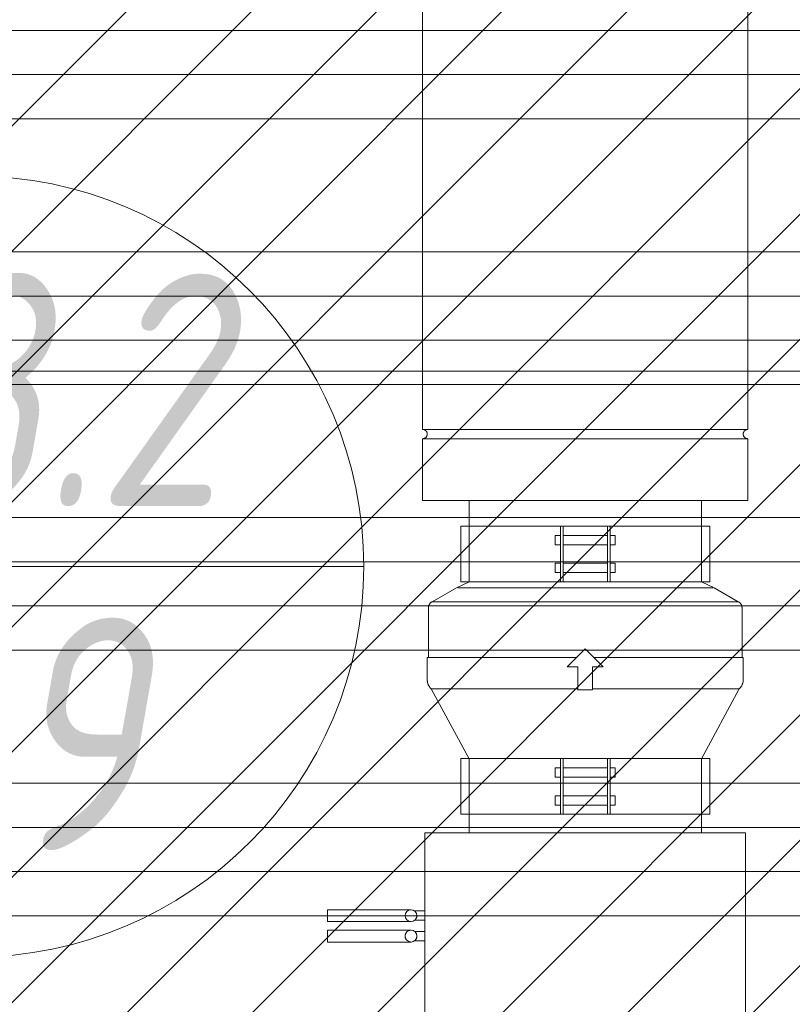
# Model space of a CAD drawing. Header units: millimetres. Extents: x -173851 to 481338, y -267897 to -21875.
# Tile 113 of 256: x -5748 to -4916, y -105035 to -103976. Entities that reach past the tile are written whole.
import ezdxf
from ezdxf.enums import TextEntityAlignment as Align

# ---------------------------------------------------------------- set-up
doc = ezdxf.new("R2010")
doc.units = ezdxf.units.MM
doc.linetypes.add('ADSK_Скрыто', pattern=[6, 3, -3])
doc.layers.get('Defpoints').update_dxf_attribs({"color": 31})
doc.layers.add('_Скрыто_', color=7, linetype='ADSK_Скрыто', lineweight=5, plot=False)
for name, color, linetype, lineweight in [('ob_pomeshen', 62, 'Continuous', 13), ('pot sh', 183, 'Continuous', 15), ('Оборудование', 7, 'Continuous', 5), ('Панели витража', 7, 'Continuous', 5), ('Перекрытия', 7, 'Continuous', 5), ('Сводный потолок_инженерия', 7, 'Continuous', 18), ('Стены', 7, 'Continuous', 5)]:
    doc.layers.add(name, color=color, linetype=linetype, lineweight=lineweight)
doc.layers.add('pol', color=7, linetype='Continuous', lineweight=15, true_color=0x55666d)
doc.styles.add('fl_iso paper', font='isocpeur.ttf', dxfattribs={"width": 0.8, "oblique": 10})

# ---------------------------------------------------------------- blocks, each defined once
blk = doc.blocks.new('помещение')
at = {"color": 0}
blk.add_line((-420, 0), (420, 0), dxfattribs=at)
blk.add_circle((0, 0), 420, dxfattribs=at)
at = {"linetype": 'ByBlock', "style": 'fl_iso paper', "oblique": 10, "width": 0.8}
for tag, p in [('TXT1', (0, 190)), ('TXT2', (0, -180))]:
    blk.add_attdef(tag, text='', height=250, dxfattribs=at).set_placement(p, align=Align.MIDDLE_CENTER)
blk = doc.blocks.new('Установка NED 3p1 - Установка NED 3p1-12478534-План вент_ 3 Корп_ 1 Эт_в осях 5_1_0-13_1_0')
at = {"layer": '_Скрыто_', "color": 1, "true_color": 0xff0000}
for p, q in [((492.1, 277.5), (492.4, 277.5)), ((504.6, 277.5), (504.8, 277.5)), ((514.1, 277.5), (514.4, 277.5)), ((526.6, 277.5), (526.8, 277.5)), ((514.4, 187.5), (514.1, 187.5)), ((858.1, 164.9), (858.2, 164.7)), ((639.5, 32.2), (639.7, 32.2)), ((639.7, 32.2), (639.5, 32.2)), ((649.3, 32.2), (649.5, 32.2)), ((649.5, 32.2), (649.3, 32.2)), ((669.5, 32.2), (669.7, 32.2)), ((669.7, 32.2), (669.5, 32.2)), ((679.3, 32.2), (679.5, 32.2)), ((679.5, 32.2), (679.3, 32.2)), ((889.7, 32.2), (889.5, 32.2)), ((889.5, 32.2), (889.7, 32.2)), ((899.5, 32.2), (899.3, 32.2)), ((899.3, 32.2), (899.5, 32.2)), ((919.7, 32.2), (919.5, 32.2)), ((919.5, 32.2), (919.7, 32.2)), ((929.5, 32.2), (929.3, 32.2)), ((929.3, 32.2), (929.5, 32.2)), ((639.5, -32.2), (639.7, -32.2)), ((639.7, -32.2), (639.5, -32.2)), ((649.3, -32.2), (649.5, -32.2)), ((649.5, -32.2), (649.3, -32.2)), ((669.5, -32.2), (669.7, -32.2)), ((669.7, -32.2), (669.5, -32.2)), ((679.3, -32.2), (679.5, -32.2)), ((679.5, -32.2), (679.3, -32.2)), ((889.7, -32.2), (889.5, -32.2)), ((889.5, -32.2), (889.7, -32.2)), ((899.5, -32.2), (899.3, -32.2)), ((899.3, -32.2), (899.5, -32.2)), ((919.7, -32.2), (919.5, -32.2)), ((919.5, -32.2), (919.7, -32.2)), ((929.5, -32.2), (929.3, -32.2)), ((929.3, -32.2), (929.5, -32.2)), ((764.8, -165.9), (764.6, -165.7))]:
    blk.add_line(p, q, dxfattribs=at)
at = {"layer": '_Скрыто_', "color": 1, "true_color": 0xff0000, "flags": 128}
for points in [[(1033.5, 174.8), (1033.5, 174.6), (1033.5, 174.4), (1033.6, 174.2), (1033.6, 174), (1033.6, 173.8), (1033.7, 173.6), (1033.8, 173.4), (1033.8, 173.2), (1033.9, 173.1), (1034, 172.9), (1034.1, 172.7), (1034.2, 172.5), (1034.3, 172.3), (1034.4, 172.2), (1034.5, 172), (1034.6, 171.9), (1034.7, 171.7), (1034.9, 171.6), (1035, 171.4), (1035.2, 171.3), (1035.3, 171.1), (1035.5, 171), (1035.6, 170.9), (1035.8, 170.8), (1036, 170.7), (1036.1, 170.6), (1036.3, 170.5), (1036.5, 170.4), (1036.7, 170.3), (1036.9, 170.3), (1037.1, 170.2)], [(1040, 170.2), (1040.2, 170.3), (1040.4, 170.4), (1040.6, 170.5), (1040.8, 170.5), (1040.9, 170.6), (1041.1, 170.7), (1041.3, 170.8), (1041.4, 171), (1041.6, 171.1), (1041.8, 171.2), (1041.9, 171.3), (1042, 171.5), (1042.2, 171.6), (1042.3, 171.8), (1042.4, 171.9), (1042.6, 172.1), (1042.7, 172.3), (1042.8, 172.4), (1042.9, 172.6), (1043, 172.8), (1043.1, 173), (1043.1, 173.1), (1043.2, 173.3), (1043.3, 173.5), (1043.3, 173.7), (1043.4, 173.9), (1043.4, 174.1), (1043.4, 174.3), (1043.5, 174.5), (1043.5, 174.7), (1043.5, 174.8)], [(856.5, 166.9), (856.8, 166.7), (857, 166.5), (857.2, 166.3), (857.3, 166.1)], [(857.3, -166.1), (857.1, -166.3), (856.9, -166.6), (856.7, -166.8), (856.5, -166.9)], [(1037, -170.2), (1036.8, -170.3), (1036.6, -170.4), (1036.4, -170.5), (1036.2, -170.5), (1036.1, -170.6), (1035.9, -170.7), (1035.7, -170.8), (1035.6, -171), (1035.4, -171.1), (1035.2, -171.2), (1035.1, -171.3), (1035, -171.5), (1034.8, -171.6), (1034.7, -171.8), (1034.6, -171.9), (1034.4, -172.1), (1034.3, -172.3), (1034.2, -172.4), (1034.1, -172.6), (1034, -172.8), (1033.9, -173), (1033.9, -173.1), (1033.8, -173.3), (1033.7, -173.5), (1033.7, -173.7), (1033.6, -173.9), (1033.6, -174.1), (1033.6, -174.3), (1033.5, -174.5), (1033.5, -174.7), (1033.5, -174.8)], [(1043.5, -174.8), (1043.5, -174.6), (1043.5, -174.4), (1043.4, -174.2), (1043.4, -174), (1043.4, -173.8), (1043.3, -173.6), (1043.2, -173.4), (1043.2, -173.2), (1043.1, -173.1), (1043, -172.9), (1042.9, -172.7), (1042.8, -172.5), (1042.7, -172.3), (1042.6, -172.2), (1042.5, -172), (1042.4, -171.9), (1042.3, -171.7), (1042.1, -171.6), (1042, -171.4), (1041.8, -171.3), (1041.7, -171.1), (1041.5, -171), (1041.4, -170.9), (1041.2, -170.8), (1041, -170.7), (1040.9, -170.6), (1040.7, -170.5), (1040.5, -170.4), (1040.3, -170.3), (1040.1, -170.3), (1039.9, -170.2)]]:
    blk.add_lwpolyline(points, dxfattribs=at)
at = {"layer": '_Скрыто_', "color": 1, "true_color": 0xff0000}
for points, knots in [([(503.3, 183.4), (503.3, 183.4), (503.4, 183.4), (503.4, 183.5), (503.5, 183.6), (503.5, 183.6), (503.5, 183.6)], [0.8392857, 0.8392857, 0.8392857, 0.8392857, 0.8660714, 0.8928571, 0.9464286, 1, 1, 1, 1]), ([(503.3, 183.4), (503.3, 183.4), (503.4, 183.4), (503.4, 183.5), (503.5, 183.6), (503.5, 183.6), (503.5, 183.6)], [0.8392857, 0.8392857, 0.8392857, 0.8392857, 0.8660714, 0.8928571, 0.9464286, 1, 1, 1, 1]), ([(503.5, 183.6), (503.5, 183.6), (503.5, 183.6), (503.4, 183.5), (503.4, 183.4), (503.4, 183.4)], [0, 0, 0, 0, 0.0714286, 0.1071429, 0.1428571, 0.1428571, 0.1428571, 0.1428571]), ([(503.5, 183.6), (503.5, 183.6), (503.5, 183.6), (503.4, 183.5), (503.4, 183.4), (503.4, 183.4)], [0, 0, 0, 0, 0.0714286, 0.1071429, 0.1428571, 0.1428571, 0.1428571, 0.1428571]), ([(515.7, 183.4), (515.7, 183.4), (515.6, 183.4), (515.6, 183.5), (515.5, 183.6), (515.5, 183.6), (515.5, 183.6)], [0.8392857, 0.8392857, 0.8392857, 0.8392857, 0.8660714, 0.8928571, 0.9464286, 1, 1, 1, 1]), ([(515.5, 183.6), (515.5, 183.6), (515.5, 183.6), (515.6, 183.5), (515.6, 183.4), (515.6, 183.4)], [0, 0, 0, 0, 0.0714286, 0.1071429, 0.1428571, 0.1428571, 0.1428571, 0.1428571]), ([(515.7, 183.4), (515.7, 183.4), (515.6, 183.4), (515.6, 183.5), (515.5, 183.6), (515.5, 183.6), (515.5, 183.6)], [0.8392857, 0.8392857, 0.8392857, 0.8392857, 0.8660714, 0.8928571, 0.9464286, 1, 1, 1, 1]), ([(515.5, 183.6), (515.5, 183.6), (515.5, 183.6), (515.6, 183.5), (515.6, 183.4), (515.6, 183.4)], [0, 0, 0, 0, 0.0714286, 0.1071429, 0.1428571, 0.1428571, 0.1428571, 0.1428571]), ([(525.3, 183.4), (525.3, 183.4), (525.4, 183.4), (525.4, 183.5), (525.5, 183.6), (525.5, 183.6), (525.5, 183.6)], [0.8392857, 0.8392857, 0.8392857, 0.8392857, 0.8660714, 0.8928571, 0.9464286, 1, 1, 1, 1]), ([(525.3, 183.4), (525.3, 183.4), (525.4, 183.4), (525.4, 183.5), (525.5, 183.6), (525.5, 183.6), (525.5, 183.6)], [0.8392857, 0.8392857, 0.8392857, 0.8392857, 0.8660714, 0.8928571, 0.9464286, 1, 1, 1, 1]), ([(525.5, 183.6), (525.5, 183.6), (525.5, 183.6), (525.4, 183.5), (525.4, 183.4), (525.4, 183.4)], [0, 0, 0, 0, 0.0714286, 0.1071429, 0.1428571, 0.1428571, 0.1428571, 0.1428571]), ([(525.5, 183.6), (525.5, 183.6), (525.5, 183.6), (525.4, 183.5), (525.4, 183.4), (525.4, 183.4)], [0, 0, 0, 0, 0.0714286, 0.1071429, 0.1428571, 0.1428571, 0.1428571, 0.1428571])]:
    blk.add_open_spline(points, degree=3, knots=knots, dxfattribs=at)
at = {"layer": 'Оборудование', "color": 1, "true_color": 0xff0000}
for p, q in [((492.1, 277.5), (504.8, 277.5)), ((492.1, 277.5), (492.1, 187.5)), ((504.8, 187.5), (504.8, 277.5)), ((514.1, 277.5), (526.8, 277.5)), ((514.1, 277.5), (514.1, 187.5)), ((526.8, 187.5), (526.8, 277.5)), ((493.5, 183.6), (493.5, 172.5)), ((493.5, 183.6), (493.5, 172.5)), ((503.5, 172.5), (503.5, 183.6)), ((503.5, 172.5), (503.5, 183.6)), ((514.4, 187.5), (514.1, 187.5)), ((515.5, 183.6), (515.5, 172.5)), ((515.5, 183.6), (515.5, 172.5)), ((525.5, 172.5), (525.5, 183.6)), ((525.5, 172.5), (525.5, 183.6)), ((609.5, 172.5), (409.5, 172.5)), ((609.5, 172.5), (609.5, -172.5)), ((798.3, 170), (773.9, 170)), ((798.3, 170), (798.3, 9.4)), ((1033.5, 175), (967, 175)), ((967, 175), (967, 0)), ((1033.5, 175), (1033.5, 0)), ((1505.5, 175), (1043.5, 175)), ((1043.5, 175), (1043.5, 0)), ((764.6, 165.7), (689.1, 125)), ((764.6, 7.9), (764.6, 165.7)), ((851.8, 168.7), (798.3, 168.7)), ((873.2, 138.6), (858.2, 164.7)), ((858.2, 164.7), (858.2, 0)), ((879.5, 125), (873.2, 138.6)), ((689.5, 134), (629.5, 134)), ((629.5, 26.8), (629.5, 134)), ((689.5, 134), (689.5, 26.8)), ((873.2, 137.2), (873.2, 0)), ((939.5, 134), (879.5, 134)), ((879.5, 26.8), (879.5, 134)), ((939.5, 134), (939.5, 26.8)), ((659.5, 125), (609.5, 125)), ((689.1, 125), (659.5, 125)), ((909.5, 125), (879.5, 125)), ((967, 125), (909.5, 125)), ((639.5, 32.2), (639.5, 26.8)), ((639.5, 32.2), (649.5, 32.2)), ((641, 32.2), (639.5, 32.2)), ((649.5, 32.2), (648, 32.2)), ((649.5, 26.8), (649.5, 32.2)), ((669.5, 32.2), (669.5, 26.8)), ((669.5, 32.2), (679.5, 32.2)), ((671, 32.2), (669.5, 32.2)), ((679.5, 32.2), (678, 32.2)), ((679.5, 26.8), (679.5, 32.2)), ((889.5, 32.2), (889.5, 26.8)), ((891, 32.2), (889.5, 32.2)), ((889.5, 32.2), (899.5, 32.2)), ((899.5, 32.2), (898, 32.2)), ((899.5, 26.8), (899.5, 32.2)), ((919.5, 32.2), (919.5, 26.8)), ((921, 32.2), (919.5, 32.2)), ((919.5, 32.2), (929.5, 32.2)), ((929.5, 32.2), (928, 32.2)), ((929.5, 26.8), (929.5, 32.2)), ((629.5, 23.8), (629.5, 26.8)), ((689.5, 26.8), (629.5, 26.8)), ((629.5, -23.8), (629.5, 23.8)), ((689.5, 23.8), (629.5, 23.8)), ((639.5, 23.8), (639.5, -23.8)), ((649.5, -23.8), (649.5, 23.8)), ((669.5, 23.8), (669.5, -23.8)), ((679.5, -23.8), (679.5, 23.8)), ((689.5, 26.8), (689.5, 23.8)), ((689.5, 23.8), (689.5, -23.8)), ((879.5, 23.8), (879.5, 26.8)), ((879.5, 26.8), (939.5, 26.8)), ((879.5, -23.8), (879.5, 23.8)), ((879.5, 23.8), (939.5, 23.8)), ((889.5, 23.8), (889.5, -23.8)), ((899.5, -23.8), (899.5, 23.8)), ((919.5, 23.8), (919.5, -23.8)), ((929.5, -23.8), (929.5, 23.8)), ((939.5, 26.8), (939.5, 23.8)), ((939.5, 23.8), (939.5, -23.8)), ((788.3, 19.3), (788.3, 14.3)), ((807.6, 0), (788.3, 19.3)), ((788.3, 14.3), (788.3, 7.9)), ((788.3, 7.9), (763.3, 7.9)), ((763.3, 7.9), (763.3, 0)), ((763.3, 0), (763.3, -7.9)), ((788.3, -19.3), (807.6, 0)), ((858.2, 0), (858.2, -164.7)), ((873.2, 0), (873.2, -137.2)), ((967, 0), (967, -175)), ((1033.5, 0), (1033.5, -175)), ((1043.5, 0), (1043.5, -175)), ((763.3, -7.9), (788.3, -7.9)), ((764.6, -165.7), (764.6, -7.9)), ((788.3, -7.9), (788.3, -14.3)), ((798.3, -9.4), (798.3, -170)), ((788.3, -14.3), (788.3, -19.3)), ((629.5, -26.8), (629.5, -23.8)), ((689.5, -23.8), (629.5, -23.8)), ((629.5, -134), (629.5, -26.8)), ((689.5, -26.8), (629.5, -26.8)), ((639.5, -26.8), (639.5, -32.2)), ((649.5, -32.2), (649.5, -26.8)), ((669.5, -26.8), (669.5, -32.2)), ((679.5, -32.2), (679.5, -26.8)), ((689.5, -23.8), (689.5, -26.8)), ((689.5, -26.8), (689.5, -134)), ((879.5, -26.8), (879.5, -23.8)), ((879.5, -23.8), (939.5, -23.8)), ((879.5, -134), (879.5, -26.8)), ((879.5, -26.8), (939.5, -26.8)), ((889.5, -26.8), (889.5, -32.2)), ((899.5, -32.2), (899.5, -26.8)), ((919.5, -26.8), (919.5, -32.2)), ((929.5, -32.2), (929.5, -26.8)), ((939.5, -23.8), (939.5, -26.8)), ((939.5, -26.8), (939.5, -134)), ((639.5, -32.2), (641, -32.2)), ((649.5, -32.2), (639.5, -32.2)), ((648, -32.2), (649.5, -32.2)), ((669.5, -32.2), (671, -32.2)), ((679.5, -32.2), (669.5, -32.2)), ((678, -32.2), (679.5, -32.2)), ((899.5, -32.2), (889.5, -32.2)), ((889.5, -32.2), (891, -32.2)), ((898, -32.2), (899.5, -32.2)), ((929.5, -32.2), (919.5, -32.2)), ((919.5, -32.2), (921, -32.2)), ((928, -32.2), (929.5, -32.2)), ((609.5, -125), (659.5, -125)), ((659.5, -125), (689.1, -125)), ((689.1, -125), (764.6, -165.7)), ((873.2, -138.6), (879.5, -125)), ((879.5, -125), (909.5, -125)), ((909.5, -125), (967, -125)), ((629.5, -134), (689.5, -134)), ((879.5, -134), (939.5, -134)), ((858.2, -164.7), (873.2, -138.6)), ((798.3, -168.7), (851.8, -168.7)), ((409.5, -172.5), (609.5, -172.5)), ((773.9, -170), (798.3, -170)), ((967, -175), (1033.5, -175)), ((1043.5, -175), (1505.5, -175))]:
    blk.add_line(p, q, dxfattribs=at)
at = {"layer": 'Оборудование', "color": 1, "true_color": 0xff0000, "flags": 128}
for points in [[(764.6, 165.7), (764.9, 166.1), (765.3, 166.4), (765.6, 166.8), (766, 167.1), (766.4, 167.4), (766.8, 167.7), (767.2, 168), (767.6, 168.2), (768, 168.5), (768.5, 168.7), (768.9, 168.9), (769.4, 169.1), (769.8, 169.3), (770.3, 169.4), (770.8, 169.6), (771.2, 169.7), (771.7, 169.8), (772.2, 169.9), (772.7, 169.9), (773.2, 170), (773.7, 170), (773.9, 170)], [(1033.5, 175), (1033.5, 174.8), (1033.5, 174.6), (1033.5, 174.4), (1033.6, 174.2), (1033.6, 174), (1033.6, 173.8), (1033.7, 173.6), (1033.8, 173.4), (1033.8, 173.2), (1033.9, 173.1), (1034, 172.9), (1034.1, 172.7), (1034.2, 172.5), (1034.3, 172.3), (1034.4, 172.2), (1034.5, 172), (1034.6, 171.9), (1034.7, 171.7), (1034.9, 171.6), (1035, 171.4), (1035.2, 171.3), (1035.3, 171.1), (1035.5, 171), (1035.6, 170.9), (1035.8, 170.8), (1036, 170.7), (1036.1, 170.6), (1036.3, 170.5), (1036.5, 170.4), (1036.7, 170.3), (1036.9, 170.3), (1037.1, 170.2), (1037.3, 170.2), (1037.5, 170.1), (1037.7, 170.1), (1037.8, 170), (1038, 170), (1038.2, 170), (1038.4, 170), (1038.6, 170), (1038.8, 170), (1039, 170), (1039.2, 170.1), (1039.4, 170.1), (1039.6, 170.1), (1039.8, 170.2), (1040, 170.2), (1040.2, 170.3), (1040.4, 170.4), (1040.6, 170.5), (1040.8, 170.5), (1040.9, 170.6), (1041.1, 170.7), (1041.3, 170.8), (1041.4, 171), (1041.6, 171.1), (1041.8, 171.2), (1041.9, 171.3), (1042, 171.5), (1042.2, 171.6), (1042.3, 171.8), (1042.4, 171.9), (1042.6, 172.1), (1042.7, 172.3), (1042.8, 172.4), (1042.9, 172.6), (1043, 172.8), (1043.1, 173), (1043.1, 173.1), (1043.2, 173.3), (1043.3, 173.5), (1043.3, 173.7), (1043.4, 173.9), (1043.4, 174.1), (1043.4, 174.3), (1043.5, 174.5), (1043.5, 174.7), (1043.5, 174.9), (1043.5, 175)], [(851.8, 168.7), (852.1, 168.7), (852.4, 168.7), (852.7, 168.6), (852.9, 168.6), (853.2, 168.5), (853.5, 168.5), (853.8, 168.4), (854.1, 168.3), (854.3, 168.2), (854.6, 168.1), (854.9, 168), (855.1, 167.9), (855.4, 167.7), (855.6, 167.6), (855.9, 167.4), (856.1, 167.3), (856.3, 167.1), (856.5, 166.9), (856.8, 166.7), (857, 166.5), (857.2, 166.3), (857.3, 166.1), (857.5, 165.9), (857.7, 165.6), (857.8, 165.4), (858, 165.1), (858.1, 164.9), (858.2, 164.7)], [(773.9, -170), (773.4, -170), (773, -170), (772.5, -169.9), (772, -169.8), (771.5, -169.8), (771, -169.6), (770.5, -169.5), (770.1, -169.4), (769.6, -169.2), (769.1, -169), (768.7, -168.8), (768.2, -168.6), (767.8, -168.4), (767.4, -168.1), (767, -167.8), (766.6, -167.6), (766.2, -167.3), (765.8, -166.9), (765.5, -166.6), (765.1, -166.3), (764.8, -165.9), (764.6, -165.7)], [(858.2, -164.7), (858.1, -165), (858, -165.2), (857.8, -165.4), (857.6, -165.7), (857.5, -165.9), (857.3, -166.1), (857.1, -166.3), (856.9, -166.6), (856.7, -166.8), (856.5, -166.9), (856.3, -167.1), (856, -167.3), (855.8, -167.5), (855.6, -167.6), (855.3, -167.8), (855.1, -167.9), (854.8, -168), (854.5, -168.1), (854.3, -168.2), (854, -168.3), (853.7, -168.4), (853.4, -168.5), (853.2, -168.6), (852.9, -168.6), (852.6, -168.6), (852.3, -168.7), (852, -168.7), (851.8, -168.7)], [(1043.5, -175), (1043.5, -174.8), (1043.5, -174.6), (1043.5, -174.4), (1043.4, -174.2), (1043.4, -174), (1043.4, -173.8), (1043.3, -173.6), (1043.2, -173.4), (1043.2, -173.2), (1043.1, -173.1), (1043, -172.9), (1042.9, -172.7), (1042.8, -172.5), (1042.7, -172.3), (1042.6, -172.2), (1042.5, -172), (1042.4, -171.9), (1042.3, -171.7), (1042.1, -171.6), (1042, -171.4), (1041.8, -171.3), (1041.7, -171.1), (1041.5, -171), (1041.4, -170.9), (1041.2, -170.8), (1041, -170.7), (1040.9, -170.6), (1040.7, -170.5), (1040.5, -170.4), (1040.3, -170.3), (1040.1, -170.3), (1039.9, -170.2), (1039.7, -170.2), (1039.5, -170.1), (1039.3, -170.1), (1039.2, -170), (1039, -170), (1038.8, -170), (1038.6, -170), (1038.4, -170), (1038.2, -170), (1038, -170), (1037.8, -170.1), (1037.6, -170.1), (1037.4, -170.1), (1037.2, -170.2), (1037, -170.2), (1036.8, -170.3), (1036.6, -170.4), (1036.4, -170.5), (1036.2, -170.5), (1036.1, -170.6), (1035.9, -170.7), (1035.7, -170.8), (1035.6, -171), (1035.4, -171.1), (1035.2, -171.2), (1035.1, -171.3), (1035, -171.5), (1034.8, -171.6), (1034.7, -171.8), (1034.6, -171.9), (1034.4, -172.1), (1034.3, -172.3), (1034.2, -172.4), (1034.1, -172.6), (1034, -172.8), (1033.9, -173), (1033.9, -173.1), (1033.8, -173.3), (1033.7, -173.5), (1033.7, -173.7), (1033.6, -173.9), (1033.6, -174.1), (1033.6, -174.3), (1033.5, -174.5), (1033.5, -174.7), (1033.5, -174.9), (1033.5, -175)]]:
    blk.add_lwpolyline(points, dxfattribs=at)
at = {"layer": 'Оборудование', "color": 1, "true_color": 0xff0000}
for centre, start, end in [((498.5, 187.5), 90, 270), ((498.5, 187.5), 270, 90), ((520.5, 187.5), 90, 270), ((520.5, 187.5), 270, 90)]:
    blk.add_arc(centre, 6.35, start, end, dxfattribs=at)
for points, knots in [([(494.1, 192.1), (494.2, 192.2), (494.4, 192.3), (494.7, 192.6), (495, 192.8), (495.3, 193), (495.7, 193.2), (496, 193.4), (496.4, 193.5), (496.8, 193.6), (497.2, 193.7), (497.8, 193.8), (498.2, 193.8), (498.5, 193.9)], [0.5714286, 0.5714286, 0.5714286, 0.5714286, 0.6071429, 0.6428571, 0.6785714, 0.7142857, 0.75, 0.7857143, 0.8214286, 0.8571429, 0.8928571, 0.9285714, 1, 1, 1, 1]), ([(498.5, 193.9), (498.8, 193.8), (499.2, 193.8), (499.8, 193.7), (500.2, 193.6), (500.6, 193.5), (501, 193.4), (501.3, 193.2), (501.7, 193), (502, 192.8), (502.3, 192.6), (502.6, 192.3), (502.9, 192.1), (503.1, 191.9), (503.4, 191.5), (503.6, 191.2), (503.8, 191.1)], [0, 0, 0, 0, 0.0714286, 0.1071429, 0.1428571, 0.1785714, 0.2142857, 0.25, 0.2857143, 0.3214286, 0.3571429, 0.3928571, 0.4285714, 0.4642857, 0.5, 0.5714286, 0.5714286, 0.5714286, 0.5714286]), ([(496.3, 181.6), (496.1, 181.6), (495.8, 181.8), (495.2, 182.1), (494.8, 182.3), (494.6, 182.5)], [0.2857143, 0.2857143, 0.2857143, 0.2857143, 0.3571429, 0.4285714, 0.5714286, 0.5714286, 0.5714286, 0.5714286]), ([(494.6, 182.5), (494.8, 182.3), (495.2, 182), (495.8, 181.7), (496.1, 181.6), (496.2, 181.6)], [0.4285714, 0.4285714, 0.4285714, 0.4285714, 0.5714286, 0.6785714, 0.7053571, 0.7053571, 0.7053571, 0.7053571]), ([(496.3, 181.6), (496.1, 181.6), (495.8, 181.8), (495.2, 182.1), (494.8, 182.3), (494.6, 182.5)], [0.2857143, 0.2857143, 0.2857143, 0.2857143, 0.3571429, 0.4285714, 0.5714286, 0.5714286, 0.5714286, 0.5714286]), ([(494.6, 182.5), (494.8, 182.3), (495.2, 182), (495.8, 181.7), (496.2, 181.6), (496.4, 181.5), (496.8, 181.4), (497.2, 181.3), (497.8, 181.2), (498.2, 181.2), (498.5, 181.2)], [0.4285714, 0.4285714, 0.4285714, 0.4285714, 0.5714286, 0.6785714, 0.7053571, 0.7321429, 0.7857143, 0.8392857, 0.8928571, 1, 1, 1, 1]), ([(502.4, 182.5), (502.5, 182.6), (502.7, 182.7), (502.8, 182.9), (503, 183), (503.1, 183.1), (503.2, 183.2), (503.3, 183.4), (503.4, 183.4), (503.4, 183.5), (503.5, 183.6), (503.5, 183.6), (503.5, 183.6)], [0.5714286, 0.5714286, 0.5714286, 0.5714286, 0.625, 0.6785714, 0.7053571, 0.7321429, 0.7857143, 0.8392857, 0.8660714, 0.8928571, 0.9464286, 1, 1, 1, 1]), ([(503.5, 183.6), (503.5, 183.6), (503.5, 183.6), (503.4, 183.5), (503.4, 183.4), (503.3, 183.3), (503.2, 183.2), (503.1, 183.1), (503, 183), (502.9, 182.9), (502.7, 182.7), (502.5, 182.6), (502.4, 182.5)], [0, 0, 0, 0, 0.0714286, 0.1071429, 0.1428571, 0.1785714, 0.2142857, 0.25, 0.2857143, 0.3214286, 0.3571429, 0.4285714, 0.4285714, 0.4285714, 0.4285714]), ([(502.4, 182.5), (502.5, 182.6), (502.7, 182.7), (502.8, 182.9), (503, 183), (503.1, 183.1), (503.2, 183.2), (503.3, 183.4), (503.4, 183.4), (503.4, 183.5), (503.5, 183.6), (503.5, 183.6), (503.5, 183.6)], [0.5714286, 0.5714286, 0.5714286, 0.5714286, 0.625, 0.6785714, 0.7053571, 0.7321429, 0.7857143, 0.8392857, 0.8660714, 0.8928571, 0.9464286, 1, 1, 1, 1]), ([(503.5, 183.6), (503.5, 183.6), (503.5, 183.6), (503.4, 183.5), (503.4, 183.4), (503.3, 183.3), (503.2, 183.2), (503.1, 183.1), (503, 183), (502.9, 182.9), (502.7, 182.7), (502.5, 182.6), (502.4, 182.5)], [0, 0, 0, 0, 0.0714286, 0.1071429, 0.1428571, 0.1785714, 0.2142857, 0.25, 0.2857143, 0.3214286, 0.3571429, 0.4285714, 0.4285714, 0.4285714, 0.4285714]), ([(515.7, 183.4), (515.7, 183.4), (515.6, 183.4), (515.6, 183.5), (515.5, 183.6), (515.5, 183.6), (515.5, 183.6)], [0.8392857, 0.8392857, 0.8392857, 0.8392857, 0.8660714, 0.8928571, 0.9464286, 1, 1, 1, 1]), ([(515.5, 183.6), (515.5, 183.6), (515.5, 183.6), (515.6, 183.5), (515.6, 183.4), (515.6, 183.4)], [0, 0, 0, 0, 0.0714286, 0.1071429, 0.1428571, 0.1428571, 0.1428571, 0.1428571]), ([(515.7, 183.4), (515.7, 183.4), (515.6, 183.4), (515.6, 183.5), (515.5, 183.6), (515.5, 183.6), (515.5, 183.6)], [0.8392857, 0.8392857, 0.8392857, 0.8392857, 0.8660714, 0.8928571, 0.9464286, 1, 1, 1, 1]), ([(515.5, 183.6), (515.5, 183.6), (515.5, 183.6), (515.6, 183.5), (515.6, 183.4), (515.6, 183.4)], [0, 0, 0, 0, 0.0714286, 0.1071429, 0.1428571, 0.1428571, 0.1428571, 0.1428571]), ([(518.3, 181.6), (518.1, 181.6), (517.8, 181.8), (517.2, 182.1), (516.8, 182.3), (516.6, 182.5)], [0.2857143, 0.2857143, 0.2857143, 0.2857143, 0.3571429, 0.4285714, 0.5714286, 0.5714286, 0.5714286, 0.5714286]), ([(516.6, 182.5), (516.8, 182.3), (517.2, 182), (517.8, 181.7), (518.1, 181.6), (518.2, 181.6)], [0.4285714, 0.4285714, 0.4285714, 0.4285714, 0.5714286, 0.6785714, 0.7053571, 0.7053571, 0.7053571, 0.7053571]), ([(518.3, 181.6), (518.1, 181.6), (517.8, 181.8), (517.2, 182.1), (516.8, 182.3), (516.6, 182.5)], [0.2857143, 0.2857143, 0.2857143, 0.2857143, 0.3571429, 0.4285714, 0.5714286, 0.5714286, 0.5714286, 0.5714286]), ([(516.6, 182.5), (516.8, 182.3), (517.2, 182), (517.8, 181.7), (518.2, 181.6), (518.4, 181.5), (518.8, 181.4), (519.2, 181.3), (519.8, 181.2), (520.2, 181.2), (520.5, 181.2)], [0.4285714, 0.4285714, 0.4285714, 0.4285714, 0.5714286, 0.6785714, 0.7053571, 0.7321429, 0.7857143, 0.8392857, 0.8928571, 1, 1, 1, 1]), ([(524.4, 182.5), (524.5, 182.6), (524.7, 182.7), (524.8, 182.9), (525, 183), (525.1, 183.1), (525.2, 183.2), (525.3, 183.4), (525.4, 183.4), (525.4, 183.5), (525.5, 183.6), (525.5, 183.6), (525.5, 183.6)], [0.5714286, 0.5714286, 0.5714286, 0.5714286, 0.625, 0.6785714, 0.7053571, 0.7321429, 0.7857143, 0.8392857, 0.8660714, 0.8928571, 0.9464286, 1, 1, 1, 1]), ([(525.5, 183.6), (525.5, 183.6), (525.5, 183.6), (525.4, 183.5), (525.4, 183.4), (525.3, 183.3), (525.2, 183.2), (525.1, 183.1), (525, 183), (524.9, 182.9), (524.7, 182.7), (524.5, 182.6), (524.4, 182.5)], [0, 0, 0, 0, 0.0714286, 0.1071429, 0.1428571, 0.1785714, 0.2142857, 0.25, 0.2857143, 0.3214286, 0.3571429, 0.4285714, 0.4285714, 0.4285714, 0.4285714]), ([(524.4, 182.5), (524.5, 182.6), (524.7, 182.7), (524.8, 182.9), (525, 183), (525.1, 183.1), (525.2, 183.2), (525.3, 183.4), (525.4, 183.4), (525.4, 183.5), (525.5, 183.6), (525.5, 183.6), (525.5, 183.6)], [0.5714286, 0.5714286, 0.5714286, 0.5714286, 0.625, 0.6785714, 0.7053571, 0.7321429, 0.7857143, 0.8392857, 0.8660714, 0.8928571, 0.9464286, 1, 1, 1, 1]), ([(525.5, 183.6), (525.5, 183.6), (525.5, 183.6), (525.4, 183.5), (525.4, 183.4), (525.3, 183.3), (525.2, 183.2), (525.1, 183.1), (525, 183), (524.9, 182.9), (524.7, 182.7), (524.5, 182.6), (524.4, 182.5)], [0, 0, 0, 0, 0.0714286, 0.1071429, 0.1428571, 0.1785714, 0.2142857, 0.25, 0.2857143, 0.3214286, 0.3571429, 0.4285714, 0.4285714, 0.4285714, 0.4285714])]:
    blk.add_open_spline(points, degree=3, knots=knots, dxfattribs=at)
for points in [[(492.1, 187.5), (492.1, 187.9), (492.2, 188.7), (492.5, 189.5), (492.6, 189.9)], [(492.3, 188.7), (492.2, 188.3), (492.1, 187.9), (492.1, 187.5)], [(498.5, 181.2), (498.9, 181.2), (499.3, 181.2), (499.7, 181.3)], [(504.4, 189.9), (504.5, 189.5), (504.8, 188.7), (504.8, 187.9), (504.8, 187.5)], [(504.8, 187.5), (504.8, 187.9), (504.8, 188.3), (504.7, 188.7)], [(520.5, 181.2), (520.9, 181.2), (521.3, 181.2), (521.7, 181.3)]]:
    blk.add_open_spline(points, degree=3, dxfattribs=at)
blk = doc.blocks.new('A$C2f9d5261')
at = {"layer": '_Скрыто_', "color": 1, "true_color": 0xff0000, "rotation": 89.9999999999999}
blk.add_blockref('Установка NED 3p1 - Установка NED 3p1-12478534-План вент_ 3 Корп_ 1 Эт_в осях 5_1_0-13_1_0', (5830, 379.9), dxfattribs=at)
blk = doc.blocks.new('PAN_Door_Revolving - PAN_Door_Revolving-V15-50_AS_Plan_L01_Маркировочный - зависимый 4')
at = {"layer": 'Панели витража'}
for radius, start, end in [(1484.5, 121.544, 178.649), (1477, 121.5571, 238.4429), (1467, 121.5571, 238.4429), (1459.5, 121.5705, 178.6259), (1484.5, 181.351, 238.456), (1459.5, 181.3741, 238.4295)]:
    blk.add_arc((0, 0), radius, start, end, dxfattribs=at)
blk = doc.blocks.new('RST_AR_KMN_R22_SLB_FCD_rvt-1-50_AS_Plan_L01_Маркировочный - зависимый 4')
at = {"layer": 'Панели витража', "lineweight": 5, "rotation": 180}
blk.add_blockref('PAN_Door_Revolving - PAN_Door_Revolving-V15-50_AS_Plan_L01_Маркировочный - зависимый 4', (80683.7, 34178.4), dxfattribs=at)

msp = doc.modelspace()

# ---------------------------------------------------------------- hatches: boundary and pattern name
at = {"layer": 'pol', "true_color": 0xa6a6a6}
h = msp.add_hatch(color=253, dxfattribs=at)
h.dxf.hatch_style = 1
h.paths.add_polyline_path([(-28194.9, -86219.6), (-28194.9, -78989.6), (-24044.1, -78989.6), (-24044.1, -83819.6), (-24764.1, -83819.6), (-24764.1, -86789.6), (-25324.1, -86789.6), (-25324.1, -86219.6)])
edge = h.paths.add_edge_path(flags=17)
edge.add_line((-21196.4, -78088.3), (-21194.7, -81039.2))
edge.add_arc((-21794.7, -81039.6), 600, -89.9728, 0.0341, ccw=False)
edge.add_line((-21794.4, -81639.6), (-21795, -81639.6))
edge.add_arc((-21794.7, -82239.6), 600, 90.0272, 180.0302)
edge.add_line((-22394.7, -82239.9), (-22392.5, -86439.9))
edge.add_arc((-21792.5, -86439.6), 600, 180.0302, 270)
edge.add_line((-21792.5, -87039.6), (-21191.9, -87039.6))
edge.add_line((-21191.9, -87039.6), (-21191.9, -87639.6))
edge.add_line((-21191.9, -87639.6), (-22392.2, -87639.6))
edge.add_arc((-22392.2, -87039.6), 600, 180.0272, 270, ccw=False)
edge.add_line((-22992.2, -87039.9), (-22995, -81040.2))
edge.add_arc((-22395, -81039.9), 600, 90.0272, 180.0272, ccw=False)
edge.add_line((-22395.3, -80439.9), (-22394.9, -80439.9))
edge.add_arc((-22395.2, -79839.9), 600, 270.0272, 360.041)
edge.add_line((-21795.2, -79839.4), (-21796.4, -78088.7))
edge.add_line((-21796.4, -78088.7), (-21196.4, -78088.3))
edge = h.paths.add_edge_path()
edge.add_line((-22867.5, -76990.4), (-23694.1, -76990.4))
edge.add_line((-23694.1, -76990.4), (-23694.1, -77594.6))
edge.add_line((-23694.1, -77594.6), (-24044.1, -77597.1))
edge.add_line((-24044.1, -77597.1), (-24044.1, -77189.6))
edge.add_line((-24044.1, -77189.6), (-25494.1, -77189.6))
edge.add_line((-25494.1, -77189.6), (-25494.1, -76590.4))
edge.add_line((-25494.1, -76590.4), (-28193.3, -76590.4))
edge.add_line((-28193.3, -76590.4), (-28193.3, -78489.6))
edge.add_line((-28193.3, -78489.6), (-26544.1, -78489.6))
edge.add_line((-26544.1, -78489.6), (-26544.1, -78789.6))
edge.add_line((-26544.1, -78789.6), (-23694.1, -78789.6))
edge.add_line((-23694.1, -78789.6), (-23694.1, -88739.6))
edge.add_line((-23694.1, -88739.6), (-21194.1, -88739.6))
edge.add_line((-21194.1, -88739.6), (-21194.1, -82839.6))
edge.add_line((-21194.1, -82839.6), (-19994.1, -82839.6))
edge.add_line((-19994.1, -82839.6), (-19994.1, -82339.3))
edge.add_line((-19994.1, -82339.3), (-19124.1, -82339.3))
edge.add_line((-19124.1, -82339.3), (-19124.5, -76989.6))
edge.add_line((-19124.5, -76989.6), (-19950.5, -76989.6))
edge.add_arc((-21409.1, -76639.6), 1500, 193.5248, 346.5066, ccw=False)
h.paths.add_polyline_path([(-20994.1, -85539.6), (-13744.1, -85539.6), (-13744.1, -87839.6), (-13844.1, -87839.6), (-15094.1, -87839.6), (-20994.1, -87839.6)])
h.paths.add_polyline_path([(-16689.1, -94339.6), (-13849.1, -94339.6), (-13849.1, -92289.6), (-16689.1, -92289.6)], flags=17)
edge = h.paths.add_edge_path(flags=17)
edge.add_line((-11143.6, -92489.6), (-11144.1, -92489.6))
edge.add_arc((-11144.1, -91889.6), 600, 180.0308, 270, ccw=False)
edge.add_line((-11744.1, -91889.9), (-11747, -86488.8))
edge.add_arc((-12347, -86489.2), 600, 0.0308, 90.0272)
edge.add_line((-12347.2, -85889.2), (-13544.4, -85889.7))
edge.add_line((-13544.4, -85889.7), (-13544.1, -86489.8))
edge.add_line((-13544.1, -86489.8), (-12947.1, -86489.6))
edge.add_arc((-12946.8, -87089.6), 600, 0.0282, 90.0272, ccw=False)
edge.add_line((-12346.8, -87089.3), (-12343.9, -93089.9))
edge.add_arc((-11743.9, -93089.6), 600, 180.0282, 270)
edge.add_line((-11743.9, -93689.6), (-11143.6, -93689.6))
edge.add_line((-11143.6, -93689.6), (-11143.6, -92489.6))
h.paths.add_polyline_path([(-9564.1, -93089.6), (-9564.1, -96089.6), (-11144.1, -96089.6), (-11144.1, -96739.6), (-12744.1, -96739.6), (-12744.1, -95339.6), (-13094.1, -95339.6), (-13094.1, -93889.6), (-13544.1, -93889.6), (-13544.1, -92089.6), (-16694.1, -92089.6), (-16694.1, -90539.6), (-13194.1, -90539.6), (-13194.1, -89459.6), (-13544.1, -89459.6), (-13544.1, -84414.6), (-13144.1, -84414.6), (-13144.1, -82839.6), (-13244.1, -82839.6), (-13244.1, -81089.6), (-13544.1, -81089.6), (-13544.1, -80639.6), (-11544.1, -80639.6), (-11544.1, -82739.6), (-11443.8, -82739.6), (-11443.8, -84414.6), (-11144.1, -84414.6), (-11144.1, -87509.6), (-11514.1, -87509.6), (-11514.1, -90539.6), (-11144.1, -90539.6), (-11144.1, -93089.6)])
edge = h.paths.add_edge_path()
edge.add_line((-11146.6, -93089.6), (-10789.1, -93089.6))
edge.add_line((-10789.1, -93089.6), (-10789.1, -92609.6))
edge.add_line((-10789.1, -92609.6), (-7945.5, -92609.6))
edge.add_line((-7945.5, -92609.6), (-7345.5, -92609.6))
edge.add_line((-7345.5, -92609.6), (-7343, -100889.8))
edge.add_arc((-7943, -100889.5), 600, 270.0253, 359.976, ccw=False)
edge.add_arc((-7942.4, -102089.5), 600, 90.0272, 180.0285)
edge.add_line((-8542.4, -102089.8), (-8540.8, -104839.6))
edge.add_line((-8540.8, -104839.6), (-9140.8, -104839.6))
edge.add_line((-9140.8, -104839.6), (-9142.7, -100889.8))
edge.add_arc((-8542.7, -100889.5), 600, 90.0272, 180.0283, ccw=False)
edge.add_line((-8543, -100289.5), (-8543, -100289.5))
edge.add_arc((-8543.3, -99689.5), 600, 270.0272, 360.0237)
edge.add_line((-7943.3, -99689.3), (-7945.2, -94289.3))
edge.add_arc((-8545.2, -94289.6), 600, 0.0237, 90)
edge.add_line((-8545.2, -93689.6), (-11146.6, -93689.6))
edge.add_line((-11146.6, -93689.6), (-11146.6, -93089.6))
edge = h.paths.add_edge_path(flags=17)
edge.add_line((-10944.2, -102689.6), (-10342.1, -102689.6))
edge.add_arc((-10342.1, -102089.6), 600, 270, 360.0274)
edge.add_line((-9742.1, -102089.3), (-9743.2, -99689.8))
edge.add_arc((-9143.2, -99689.6), 600, 90.0272, 180.0274, ccw=False)
edge.add_arc((-9143.5, -98489.6), 600, 270, 358.255)
edge.add_line((-8543.8, -98507.8), (-8544.6, -96689.3))
edge.add_arc((-9144.6, -96689.6), 600, 0.0271, 90)
edge.add_line((-9144.6, -96089.6), (-9944.1, -96089.6))
edge.add_line((-9944.1, -96089.6), (-9944.1, -97289.6))
edge.add_line((-9944.1, -97289.6), (-10944.1, -97289.6))
edge.add_line((-10944.1, -97289.6), (-10944.2, -102689.6))
edge = h.paths.add_edge_path()
edge.add_line((-10144.1, -96089.6), (-10144.1, -97289.6))
edge.add_line((-10144.1, -97289.6), (-10944.1, -97289.6))
edge.add_line((-10944.1, -97289.6), (-10944.1, -105838.8))
edge.add_line((-10944.1, -105838.8), (-9144.1, -105838.8))
edge.add_line((-9144.1, -105838.8), (-9144.1, -104839.6))
edge.add_line((-9144.1, -104839.6), (-8144.1, -104839.6))
edge.add_line((-8144.1, -104839.6), (-8144.1, -105839.6))
edge.add_line((-8144.1, -105839.6), (-6645.8, -105838.8))
edge.add_line((-6645.8, -105838.8), (-6635, -105820.1))
edge.add_line((-6635, -105820.1), (-6615.1, -105831.6))
edge.add_line((-6615.1, -105831.6), (-6611.5, -105825.2))
edge.add_arc((-5869.2, -104539.6), 1484.5, -59.0308, 240, ccw=False)
edge.add_line((-5105.3, -105812.5), (-5094.2, -105839.7))
edge.add_line((-5094.2, -105839.7), (-3444.1, -105839.6))
edge.add_line((-3444.1, -105839.6), (-3444.1, -104839.6))
edge.add_line((-3444.1, -104839.6), (-2644.1, -104839.6))
edge.add_line((-2644.1, -104839.6), (-2644.1, -100989.6))
edge.add_line((-2644.1, -100989.6), (-3444.2, -100989.6))
edge.add_line((-3444.2, -100989.6), (-3444.2, -99989.6))
edge.add_line((-3444.2, -99989.6), (-2644.1, -99989.6))
edge.add_line((-2644.1, -99989.6), (-2644.1, -97789.6))
edge.add_line((-2644.1, -97789.6), (-5594.1, -97789.6))
edge.add_line((-5594.1, -97789.6), (-5594.1, -98089.6))
edge.add_line((-5594.1, -98089.6), (-6494.1, -98089.6))
edge.add_line((-6494.1, -98089.6), (-6494.1, -97089.6))
edge.add_line((-6494.1, -97089.6), (-5794.1, -97089.6))
edge.add_line((-5794.1, -97089.6), (-5794.1, -92589.6))
edge.add_line((-5794.1, -92589.6), (-10794.2, -92589.6))
edge.add_line((-10794.2, -92589.6), (-10794.2, -93089.6))
edge.add_line((-10794.2, -93089.6), (-9564.1, -93089.6))
edge.add_line((-9564.1, -93089.6), (-9564.1, -96089.6))
edge.add_line((-9564.1, -96089.6), (-10144.1, -96089.6))
edge.add_line((-10144.1, -96089.6), (-10144.1, -96089.6))
at = {"layer": 'pol'}
h = msp.add_hatch(dxfattribs=at)
h.set_pattern_fill('AR-B816', color=256, scale=2.9528, angle=90)
h.set_pattern_definition([(90, (-10944.1, -97290), (-600.01, 4e-14), []), (180, (-10944.1, -97290), (-600.01, -600.01), [600.01, -600.01])])
edge = h.paths.add_edge_path()
edge.add_line((-10144.1, -96089.6), (-10144.1, -97289.6))
edge.add_line((-10144.1, -97289.6), (-10944.1, -97289.6))
edge.add_line((-10944.1, -97289.6), (-10944.1, -105838.8))
edge.add_line((-10944.1, -105838.8), (-9144.1, -105838.8))
edge.add_line((-9144.1, -105838.8), (-9144.1, -104839.6))
edge.add_line((-9144.1, -104839.6), (-8144.1, -104839.6))
edge.add_line((-8144.1, -104839.6), (-8144.1, -105839.6))
edge.add_line((-8144.1, -105839.6), (-6645.8, -105838.8))
edge.add_line((-6645.8, -105838.8), (-6635, -105820.1))
edge.add_line((-6635, -105820.1), (-6615.1, -105831.6))
edge.add_line((-6615.1, -105831.6), (-6611.5, -105825.2))
edge.add_arc((-5869.2, -104539.6), 1484.5, -59.0308, 240, ccw=False)
edge.add_line((-5105.3, -105812.5), (-5094.2, -105839.7))
edge.add_line((-5094.2, -105839.7), (-3444.1, -105839.6))
edge.add_line((-3444.1, -105839.6), (-3444.1, -104839.6))
edge.add_line((-3444.1, -104839.6), (-2644.1, -104839.6))
edge.add_line((-2644.1, -104839.6), (-2644.1, -100989.6))
edge.add_line((-2644.1, -100989.6), (-3444.2, -100989.6))
edge.add_line((-3444.2, -100989.6), (-3444.2, -99989.6))
edge.add_line((-3444.2, -99989.6), (-2644.1, -99989.6))
edge.add_line((-2644.1, -99989.6), (-2644.1, -97789.6))
edge.add_line((-2644.1, -97789.6), (-5594.1, -97789.6))
edge.add_line((-5594.1, -97789.6), (-5594.1, -98089.6))
edge.add_line((-5594.1, -98089.6), (-6494.1, -98089.6))
edge.add_line((-6494.1, -98089.6), (-6494.1, -97089.6))
edge.add_line((-6494.1, -97089.6), (-5794.1, -97089.6))
edge.add_line((-5794.1, -97089.6), (-5794.1, -92589.6))
edge.add_line((-5794.1, -92589.6), (-10794.2, -92589.6))
edge.add_line((-10794.2, -92589.6), (-10794.2, -93089.6))
edge.add_line((-10794.2, -93089.6), (-9564.1, -93089.6))
edge.add_line((-9564.1, -93089.6), (-9564.1, -96089.6))
edge.add_line((-9564.1, -96089.6), (-10144.1, -96089.6))
edge.add_line((-10144.1, -96089.6), (-10144.1, -96089.6))
h = msp.add_hatch(dxfattribs=at)
h.set_pattern_fill('ANSI34', color=256, scale=15, angle=315)
h.set_pattern_definition([(0, (47927.98, -81365.6), (6e-14, 285.75), []), (0, (47975.6, -81413.22), (6e-14, 285.75), []), (0, (48023.23, -81460.84), (6e-14, 285.75), []), (0, (48070.85, -81508.47), (6e-14, 285.75), [])])
edge = h.paths.add_edge_path()
edge.add_arc((-5869.2, -104539.6), 1459.5, 0, 360)
at = {"layer": 'pot sh', "true_color": 0x817863}
h = msp.add_hatch(dxfattribs=at)
h.set_pattern_fill('ANSI31', color=8, scale=350, angle=315)
h.set_pattern_definition([(0, (-4124.1, -99909.6), (3e-13, 1111.25), [])])
h.paths.add_polyline_path([(-6494.1, -105839.6), (-6494.1, -98089.6), (-5594.1, -98089.6), (-2644.1, -98089.6), (-2644.1, -99989.6), (-3444.1, -99989.6), (-3444.1, -100989.6), (-2644.1, -100989.6), (-2644.1, -104839.6), (-3444.1, -104839.6), (-3444.1, -105839.6), (-5094.2, -105839.7)])
at = {"layer": 'pot sh', "linetype": 'ByBlock', "lineweight": 0, "true_color": 0x878581}
h = msp.add_hatch(dxfattribs=at)
h.set_pattern_fill('ANSI31', color=252, scale=30)
edge = h.paths.add_edge_path()
edge.add_arc((-5869.2, -104539.6), 1459.5, 0, 360)

# ---------------------------------------------------------------- linework, layer by layer
at = {"layer": 'Defpoints', "linetype": 'ByBlock'}
for points in [[(-6494.1, -97089.6), (-6494.1, -98089.6), (-5594.1, -98089.6), (-5594.1, -97789.6), (-2644.1, -97789.6), (-2644.1, -99989.6), (-3444.1, -99989.6), (-3444.1, -100989.6), (-2644.1, -100989.6), (-2644.1, -104839.6), (-3444.1, -104839.6), (-3444.1, -105839.6), (-5094.2, -105839.7), (-5105.3, -105812.5, 3.6699), (-6611.4, -105825.2), (-6615.1, -105831.6), (-6635, -105820.1), (-6645.8, -105838.8), (-8144.1, -105839.6)], [(-8144.1, -105839.6), (-6645.8, -105838.8), (-6635, -105820.1), (-6615.1, -105831.6), (-6611.5, -105825.2, -3.6699), (-5105.3, -105812.5), (-5094.2, -105839.7), (-3444.1, -105839.6), (-3444.1, -104839.6), (-2644.1, -104839.6), (-2644.1, -100989.6), (-3444.2, -100989.6), (-3444.2, -99989.6), (-2644.1, -99989.6), (-2644.1, -97789.6), (-5594.1, -97789.6), (-5594.1, -98089.6), (-6494.1, -98089.6), (-6494.1, -97089.6)]]:
    msp.add_lwpolyline(points, format="xyb", dxfattribs=at)
at = {"layer": 'Перекрытия'}
for centre, start, end in [((-5836.2, -104539.6), 299.9264, 60.2626), ((-5836.2, -104539.6), 299.9264, 60.2626), ((-5869.2, -104539.6), 1.3387, 59.1706), ((-5869.2, -104539.6), 1.3387, 59.1706), ((-5869.2, -104539.6), 300.8782, 358.6613), ((-5869.2, -104539.6), 300.8782, 358.6613)]:
    msp.add_arc(centre, 1500, start, end, dxfattribs=at)
at = {"layer": 'Стены'}
for radius, start, end in [(1500.8, 0, 120.5245), (1500, 0, 120.5248), (1500, 0, 120.5248), (1500, 299.9876, 0), (1500.8, 300.0405, 0)]:
    msp.add_arc((-5794.1, -104539.6), radius, start, end, dxfattribs=at)

# ---------------------------------------------------------------- block references
at = {"lineweight": 5}
msp.add_blockref('RST_AR_KMN_R22_SLB_FCD_rvt-1-50_AS_Plan_L01_Маркировочный - зависимый 4', (-86552.8, -138718), dxfattribs=at)
at = {"layer": 'ob_pomeshen'}
msp.add_blockref('помещение', (-5797.5, -104564), dxfattribs=at).add_auto_attribs({'TXT1': '3.3.2', 'TXT2': '6,9'})
at = {"layer": 'Сводный потолок_инженерия', "linetype": 'ByBlock'}
msp.add_blockref('A$C2f9d5261', (-10969.2, -105839.9), dxfattribs=at)

doc.saveas('drawing.dxf')
